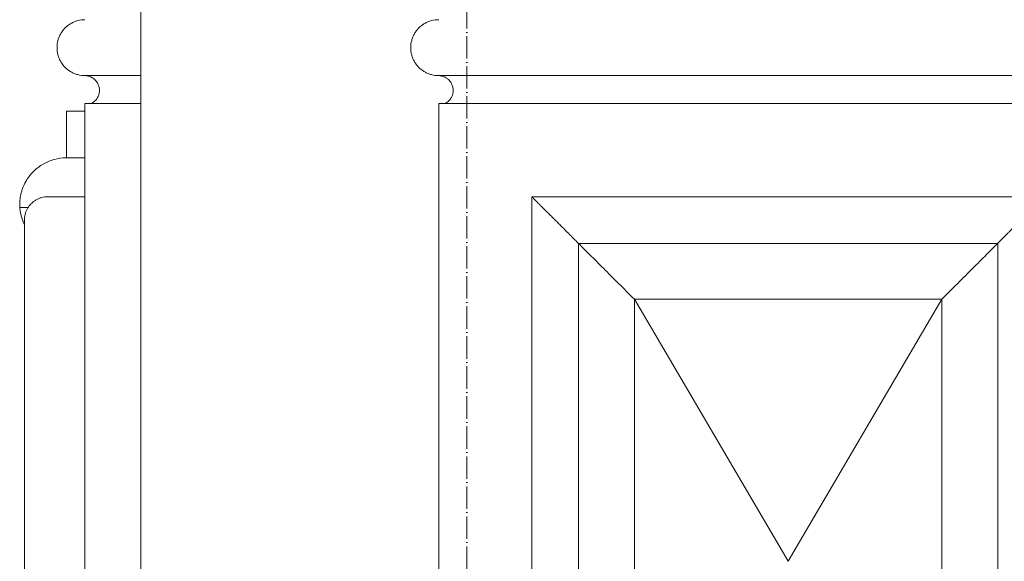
# Model space of a CAD drawing. Header units: millimetres. Extents: x -5998 to 62014, y -2232 to 8822.
# Tile 4 of 21: x -3414 to -2885, y 3873 to 4164. Entities that reach past the tile are written whole.
import ezdxf

# ---------------------------------------------------------------- set-up
doc = ezdxf.new("R2010")
doc.units = ezdxf.units.MM
doc.linetypes.add('_Traço - ponto', pattern=[16, 12, -2, 0, -2])
for name, color, linetype, lineweight in [('A-GENM', 13, 'Continuous', 18), ('A-WALL', 113, 'Continuous', 18), ('S-GRID', 1, 'Continuous', 9)]:
    doc.layers.add(name, color=color, linetype=linetype, lineweight=lineweight)

# ---------------------------------------------------------------- blocks, each defined once
blk = doc.blocks.new('Generic Models 17 - Generic Models 17-3093004-ELEVAÇÃO 3 - FACHADA DE IMPLANTAÇÃO')
at = {"layer": 'A-GENM'}
for p, q in [((-3378.89, 4134.06), (-3348.89, 4134.06)), ((-3378.89, 4134.06), (-3348.89, 4134.06)), ((-3189.05, 4134.06), (-2814.05, 4134.06)), ((-3189.05, 4134.06), (-2814.05, 4134.06)), ((-3378.89, 1730.19), (-3378.89, 4119.06)), ((-3348.89, 4119.06), (-3378.89, 4119.06)), ((-2814.05, 4119.06), (-3189.05, 4119.06)), ((-3189.05, 4119.06), (-3189.05, 1733.91)), ((-3378.89, 4069.06), (-3398.89, 4069.06)), ((-3139.05, 4069.06), (-3139.05, 1734.89)), ((-2864.05, 4069.06), (-3139.05, 4069.06)), ((-3411.39, 4056.56), (-3411.39, 1729.55)), ((-3114.05, 1735.38), (-3114.05, 4044.06)), ((-3114.05, 4044.06), (-2889.05, 4044.06)), ((-2889.05, 4044.06), (-2889.05, 1739.79)), ((-3084.05, 4014.06), (-2919.05, 4014.06)), ((-3084.05, 1735.97), (-3084.05, 4014.06)), ((-3001.55, 3873.46), (-3084.05, 4014.06)), ((-3084.05, 4014.06), (-3084.05, 1735.97)), ((-2919.05, 4014.06), (-3084.05, 4014.06)), ((-2919.05, 4014.06), (-3084.05, 4014.06)), ((-3084.05, 4014.06), (-3084.05, 1735.97)), ((-2919.05, 4014.06), (-3001.55, 3873.46)), ((-2919.05, 4014.06), (-2919.05, 1739.2)), ((-2919.05, 1739.2), (-2919.05, 4014.06)), ((-2919.05, 1739.2), (-2919.05, 4014.06))]:
    blk.add_line(p, q, dxfattribs=at)
for points, knots in [([(-3378.89, 4134.06), (-3380.19, 4134.06), (-3382.16, 4134.32), (-3384.64, 4135.16), (-3386.11, 4135.89), (-3387.22, 4136.58), (-3388.29, 4137.34), (-3389.28, 4138.21), (-3390.17, 4139.16), (-3391, 4140.17), (-3391.91, 4141.54), (-3392.78, 4143.3), (-3393.63, 4145.79), (-3394.06, 4149.06), (-3393.63, 4152.33), (-3392.78, 4154.82), (-3391.91, 4156.58), (-3391, 4157.94), (-3390.17, 4158.96), (-3389.28, 4159.91), (-3388.04, 4160.99), (-3386.68, 4161.9), (-3385.52, 4162.52), (-3384.33, 4163.06), (-3382.16, 4163.8), (-3380.19, 4164.06), (-3378.89, 4164.06)], [0, 0, 0, 0, 0.083333, 0.125, 0.166667, 0.1875, 0.208333, 0.25, 0.270833, 0.291667, 0.333333, 0.375, 0.416667, 0.5, 0.583333, 0.625, 0.666667, 0.708333, 0.729167, 0.75, 0.791667, 0.833333, 0.854167, 0.875, 0.916667, 1, 1, 1, 1]), ([(-3189.05, 4134.06), (-3190.36, 4134.06), (-3192.33, 4134.32), (-3194.81, 4135.16), (-3196.28, 4135.89), (-3197.39, 4136.58), (-3198.46, 4137.34), (-3199.44, 4138.21), (-3200.34, 4139.16), (-3201.17, 4140.17), (-3202.08, 4141.54), (-3202.95, 4143.3), (-3203.79, 4145.79), (-3204.23, 4149.06), (-3203.79, 4152.33), (-3202.95, 4154.82), (-3202.08, 4156.58), (-3201.17, 4157.94), (-3200.34, 4158.96), (-3199.44, 4159.91), (-3198.21, 4160.99), (-3196.85, 4161.9), (-3195.69, 4162.52), (-3194.5, 4163.06), (-3192.33, 4163.8), (-3190.36, 4164.06), (-3189.05, 4164.06)], [0, 0, 0, 0, 0.083333, 0.125, 0.166667, 0.1875, 0.208333, 0.25, 0.270833, 0.291667, 0.333333, 0.375, 0.416667, 0.5, 0.583333, 0.625, 0.666667, 0.708333, 0.729167, 0.75, 0.791667, 0.833333, 0.854167, 0.875, 0.916667, 1, 1, 1, 1]), ([(-3375.47, 4119.06), (-3374.9, 4119.35), (-3373.83, 4120.06), (-3372.75, 4121.24), (-3372.07, 4122.33), (-3371.53, 4123.48), (-3371.12, 4125.03), (-3371.08, 4126.96), (-3371.44, 4128.52), (-3371.94, 4129.7), (-3372.42, 4130.53), (-3372.9, 4131.16), (-3373.33, 4131.64), (-3373.9, 4132.19), (-3374.51, 4132.65), (-3375.12, 4133.02), (-3375.54, 4133.25), (-3376.09, 4133.5), (-3376.76, 4133.74), (-3377.69, 4133.97), (-3378.41, 4134.05), (-3378.89, 4134.06)], [0, 0, 0, 0, 0.090909, 0.181818, 0.227273, 0.272727, 0.363636, 0.454545, 0.545455, 0.590909, 0.636364, 0.681818, 0.704545, 0.727273, 0.795455, 0.8125, 0.829545, 0.863636, 0.897727, 0.931818, 1, 1, 1, 1]), ([(-3185.63, 4119.06), (-3185.07, 4119.35), (-3184, 4120.06), (-3182.92, 4121.24), (-3182.24, 4122.33), (-3181.69, 4123.48), (-3181.28, 4125.03), (-3181.25, 4126.96), (-3181.61, 4128.52), (-3182.11, 4129.7), (-3182.59, 4130.53), (-3183.07, 4131.16), (-3183.5, 4131.64), (-3184.07, 4132.19), (-3184.67, 4132.65), (-3185.29, 4133.02), (-3185.71, 4133.25), (-3186.25, 4133.5), (-3186.93, 4133.74), (-3187.86, 4133.97), (-3188.57, 4134.05), (-3189.05, 4134.06)], [0, 0, 0, 0, 0.090909, 0.181818, 0.227273, 0.272727, 0.363636, 0.454545, 0.545455, 0.590909, 0.636364, 0.681818, 0.704545, 0.727273, 0.795455, 0.8125, 0.829545, 0.863636, 0.897727, 0.931818, 1, 1, 1, 1]), ([(-3398.89, 4069.06), (-3399.98, 4069.06), (-3401.61, 4068.84), (-3403.68, 4068.14), (-3405.15, 4067.41), (-3406.29, 4066.66), (-3407.13, 4065.96), (-3407.93, 4065.22), (-3408.65, 4064.4), (-3409.29, 4063.51), (-3409.72, 4062.81), (-3410.1, 4062.09), (-3410.44, 4061.35), (-3410.73, 4060.58), (-3410.97, 4059.8), (-3411.15, 4059), (-3411.29, 4058.19), (-3411.37, 4057.38), (-3411.39, 4056.83), (-3411.39, 4056.56)], [-1, -1, -1, -1, -0.9166667, -0.875, -0.8333333, -0.7916667, -0.7708333, -0.75, -0.7083333, -0.6875, -0.6666667, -0.6458333, -0.625, -0.6041667, -0.5833333, -0.5625, -0.5416667, -0.5208333, -0.5, -0.5, -0.5, -0.5]), ([(-3114.05, 4044.06), (-3114.05, 4044.06), (-3114.27, 4044.27), (-3114.97, 4044.98), (-3115.7, 4045.7), (-3116.46, 4046.46), (-3117.15, 4047.16), (-3117.89, 4047.9), (-3118.92, 4048.93), (-3120.06, 4050.07), (-3121.02, 4051.02), (-3121.77, 4051.77), (-3122.53, 4052.54), (-3123.32, 4053.32), (-3124.11, 4054.11), (-3124.92, 4054.93), (-3125.73, 4055.75), (-3126.55, 4056.56), (-3127.37, 4057.37), (-3128.19, 4058.19), (-3128.99, 4059), (-3129.79, 4059.8), (-3130.57, 4060.57), (-3131.34, 4061.34), (-3132.09, 4062.1), (-3132.81, 4062.81), (-3133.5, 4063.5), (-3134.39, 4064.4), (-3135.21, 4065.22), (-3135.96, 4065.96), (-3136.65, 4066.66), (-3137.41, 4067.42), (-3138.13, 4068.14), (-3138.84, 4068.85), (-3139.05, 4069.05), (-3139.05, 4069.06)], [0, 0, 0, 0, 0.083333, 0.125, 0.166667, 0.208333, 0.229167, 0.25, 0.291667, 0.333333, 0.354167, 0.375, 0.395833, 0.416667, 0.4375, 0.458333, 0.479167, 0.5, 0.520833, 0.541667, 0.5625, 0.583333, 0.604167, 0.625, 0.645833, 0.666667, 0.6875, 0.708333, 0.75, 0.770833, 0.791667, 0.833333, 0.875, 0.916667, 1, 1, 1, 1]), ([(-2864.05, 4069.06), (-2864.06, 4069.06), (-2864.27, 4068.84), (-2864.97, 4068.14), (-2865.7, 4067.41), (-2866.46, 4066.66), (-2867.15, 4065.96), (-2867.89, 4065.22), (-2868.71, 4064.4), (-2869.61, 4063.51), (-2870.3, 4062.81), (-2871.02, 4062.09), (-2871.77, 4061.35), (-2872.54, 4060.58), (-2873.32, 4059.8), (-2874.11, 4059), (-2874.92, 4058.19), (-2875.74, 4057.38), (-2876.55, 4056.56), (-2877.37, 4055.74), (-2878.19, 4054.93), (-2879, 4054.12), (-2879.79, 4053.32), (-2880.57, 4052.54), (-2881.34, 4051.77), (-2882.09, 4051.03), (-2882.81, 4050.3), (-2883.5, 4049.61), (-2884.39, 4048.72), (-2885.21, 4047.9), (-2885.95, 4047.15), (-2886.65, 4046.46), (-2887.41, 4045.7), (-2888.13, 4044.98), (-2888.84, 4044.27), (-2889.05, 4044.06), (-2889.05, 4044.06)], [-1, -1, -1, -1, -0.916667, -0.875, -0.833333, -0.791667, -0.770833, -0.75, -0.708333, -0.6875, -0.666667, -0.645833, -0.625, -0.604167, -0.583333, -0.5625, -0.541667, -0.520833, -0.5, -0.479167, -0.458333, -0.4375, -0.416667, -0.395833, -0.375, -0.354167, -0.333333, -0.3125, -0.291667, -0.25, -0.229167, -0.208333, -0.166667, -0.125, -0.083333, 0, 0, 0, 0])]:
    blk.add_open_spline(points, degree=3, knots=knots, dxfattribs=at)
for points in [[(-3084.05, 4014.06), (-3086.93, 4016.98), (-3092.66, 4022.65), (-3100.8, 4030.8), (-3108.11, 4038.13), (-3112.23, 4042.2), (-3114.05, 4044.06)], [(-2889.05, 4044.06), (-2890.91, 4042.24), (-2894.98, 4038.12), (-2902.31, 4030.8), (-2910.46, 4022.67), (-2916.13, 4016.94), (-2919.05, 4014.06)]]:
    blk.add_open_spline(points, degree=3, dxfattribs=at)
blk = doc.blocks.new('ornamento esquadrias - ornamento esquadrias-4133635-ELEVAÇÃO 3 - FACHADA DE IMPLANTAÇÃO')
at = {"layer": 'A-GENM'}
for p, q in [((-3388.89, 4089.93), (-3388.89, 4114.93)), ((-3378.89, 4114.93), (-3388.89, 4114.93)), ((-3388.89, 4089.93), (-3378.89, 4089.93)), ((-3388.89, 4089.93), (-3378.89, 4089.93)), ((-3409.3, 4063.35), (-3413.83, 4063.35))]:
    blk.add_line(p, q, dxfattribs=at)
for points, knots in [([(-3388.89, 4089.93), (-3391.14, 4089.92), (-3394.38, 4089.5), (-3398.51, 4088.07), (-3401.41, 4086.65), (-3404.05, 4084.88), (-3406.42, 4082.85), (-3408.1, 4080.98), (-3409.29, 4079.39), (-3410.64, 4077.38), (-3411.64, 4075.38), (-3412.38, 4073.48), (-3412.82, 4072.22), (-3413.25, 4070.63), (-3413.61, 4068.75), (-3413.92, 4066.3), (-3413.92, 4064.51), (-3413.83, 4063.35)], [0, 0, 0, 0, 0.142857, 0.214286, 0.285714, 0.357143, 0.428571, 0.5, 0.535714, 0.571429, 0.678571, 0.705357, 0.732143, 0.785714, 0.839286, 0.892857, 1, 1, 1, 1]), ([(-3413.83, 4063.35), (-3413.83, 4062.92), (-3413.76, 4061.95), (-3413.46, 4060.23), (-3413.07, 4058.58), (-3412.66, 4057.18), (-3412.21, 4055.88), (-3411.79, 4054.91), (-3411.5, 4054.3)], [0, 0, 0, 0, 0.0625, 0.125, 0.1875, 0.21875, 0.25, 0.3017986, 0.3017986, 0.3017986, 0.3017986])]:
    blk.add_open_spline(points, degree=3, knots=knots, dxfattribs=at)

msp = doc.modelspace()

# ---------------------------------------------------------------- linework, layer by layer
at = {"layer": 'A-WALL'}
msp.add_line((-3348.89, 1730.78), (-3348.89, 4477.75), dxfattribs=at)
at = {"layer": 'S-GRID', "linetype": '_Traço - ponto'}
msp.add_line((-3173.89, -2232.42), (-3173.89, 8028.48), dxfattribs=at)

# ---------------------------------------------------------------- block references
at = {"layer": 'A-GENM'}
for name in ['Generic Models 17 - Generic Models 17-3093004-ELEVAÇÃO 3 - FACHADA DE IMPLANTAÇÃO', 'ornamento esquadrias - ornamento esquadrias-4133635-ELEVAÇÃO 3 - FACHADA DE IMPLANTAÇÃO']:
    msp.add_blockref(name, (0, 0), dxfattribs=at)

doc.saveas('drawing.dxf')
